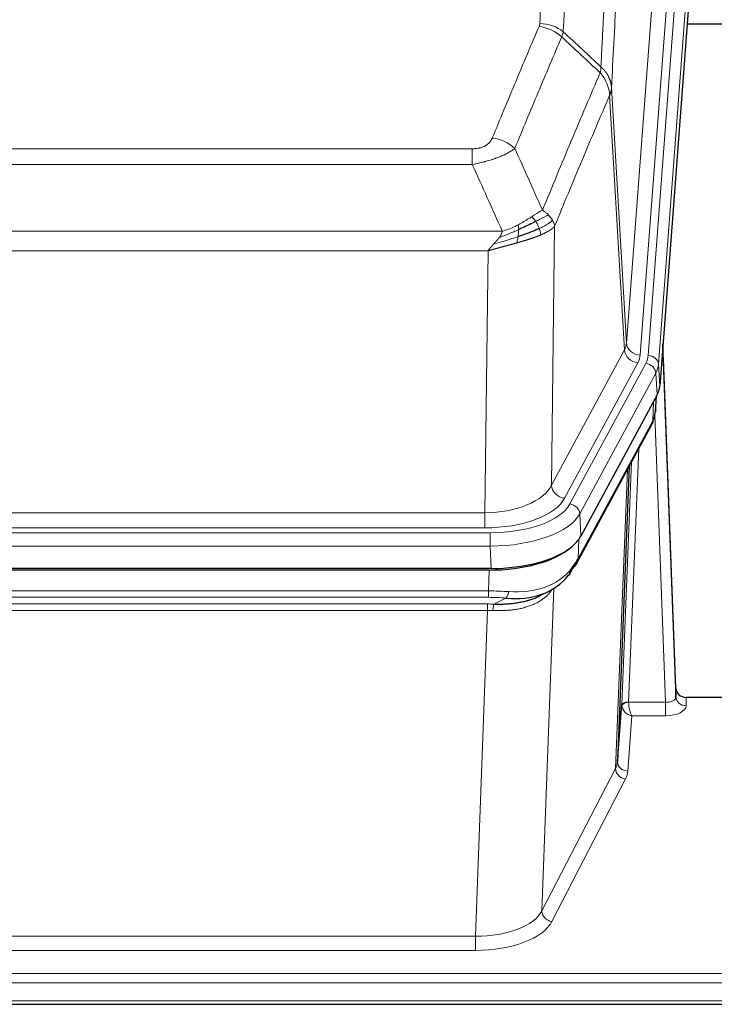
# Model space of a CAD drawing. Header units: inches. Extents: x 0 to 23760, y -13 to 16800.
# Tile 194 of 207: x 19614 to 19817, y 13654 to 13942. Entities that reach past the tile are written whole.
import ezdxf

# ---------------------------------------------------------------- set-up
doc = ezdxf.new("R2010")
doc.units = ezdxf.units.IN
doc.layers.add('254', color=7, linetype='Continuous', true_color=0xffffff)

msp = doc.modelspace()

# ---------------------------------------------------------------- linework, layer by layer
at = {"layer": '254', "color": 110, "linetype": 'Continuous', "lineweight": 13}
for p, q in [((19790.992, 13847.373), (19804.058, 14020.146)), ((19808.051, 14016.72), (19794.984, 13843.947)), ((19797.331, 13843.794), (19810.442, 14017.155)), ((19813.436, 14014.585), (19800.325, 13841.224)), ((19786.616, 13922.05), (19790.992, 13847.373)), ((19790.411, 13845.464), (19786.059, 13919.716)), ((19540.624, 13904.169), (19745.966, 13904.169)), ((19745.966, 13899.605), (19745.966, 13904.169)), ((19745.966, 13899.605), (19540.624, 13899.605)), ((19770.017, 13881.572), (19769.059, 13805.921)), ((19531.892, 13880.126), (19754.698, 13880.126)), ((19750.585, 13874.382), (19536.005, 13874.382)), ((19749.616, 13797.886), (19750.585, 13874.382)), ((19769.059, 13805.921), (19790.411, 13845.464)), ((19772.935, 13802.112), (19794.287, 13841.656)), ((19774.46, 13800.438), (19796.634, 13841.503)), ((19800.325, 13841.224), (19800.699, 13834.852)), ((19799.541, 13838.647), (19777.367, 13797.581)), ((19799.914, 13832.274), (19799.541, 13838.647)), ((19798.645, 13824.77), (19798.863, 13830.328)), ((19799.43, 13827.349), (19799.784, 13832.033)), ((19776.898, 13784.494), (19798.645, 13824.77)), ((19802.411, 13742.526), (19799.28, 13826.378)), ((19794.628, 13816.664), (19791.605, 13742.613)), ((19789.608, 13741.847), (19792.501, 13812.724)), ((19787.794, 13723.219), (19791.261, 13810.429)), ((19536.973, 13797.886), (19749.616, 13797.886)), ((19749.616, 13793.472), (19749.616, 13797.886)), ((19777.367, 13797.581), (19777.66, 13791.06)), ((19749.616, 13793.472), (19536.973, 13793.472)), ((19535.385, 13792.048), (19751.205, 13792.048)), ((19751.205, 13788.143), (19751.205, 13792.048)), ((19777.074, 13790.13), (19776.898, 13784.494)), ((19751.205, 13788.143), (19535.385, 13788.143)), ((19751.498, 13781.622), (19751.205, 13788.143)), ((19750.716, 13775.049), (19750.906, 13781.14)), ((19769.744, 13775.744), (19766.308, 13681.604)), ((19535.874, 13775.049), (19750.716, 13775.049)), ((19750.716, 13773.184), (19535.874, 13773.184)), ((19750.716, 13773.184), (19750.716, 13775.049)), ((19752.286, 13771.21), (19755.74, 13772.955)), ((19536.216, 13771.241), (19750.374, 13771.241)), ((19750.374, 13769.376), (19536.216, 13769.376)), ((19746.9, 13674.2), (19750.374, 13769.376)), ((19750.374, 13769.376), (19750.374, 13771.241)), ((19808.392, 13743.973), (19808.402, 13741.525)), ((19791.606, 13742.526), (19802.411, 13742.526)), ((19802.411, 13742.526), (19802.411, 13738.611)), ((19792.569, 13738.611), (19791.375, 13722.462)), ((19802.411, 13738.611), (19792.569, 13738.611)), ((19766.308, 13681.604), (19787.794, 13723.219)), ((19790.702, 13720.155), (19769.217, 13678.541)), ((19539.69, 13674.2), (19746.9, 13674.2)), ((19746.9, 13674.2), (19746.9, 13670.099)), ((19746.9, 13670.099), (19539.69, 13670.099)), ((19365.295, 13663.338), (19922.295, 13663.338)), ((19365.295, 13660.604), (19922.295, 13660.604)), ((19365.295, 13655.356), (19922.295, 13655.356))]:
    msp.add_line(p, q, dxfattribs=at)
at = {"layer": '254', "color": 2, "linetype": 'Continuous', "lineweight": 25}
for p, q in [((19813.817, 14008.306), (19800.699, 13834.852)), ((19886.635, 13940.541), (19808.692, 13940.541)), ((19805.393, 13746.595), (19801.636, 13847.233)), ((19801.716, 13842.84), (19805.404, 13744.058)), ((19799.914, 13832.274), (19777.66, 13791.06)), ((19799.423, 13827.236), (19799.787, 13832.038)), ((19799.601, 13831.693), (19799.43, 13827.349)), ((19799.423, 13827.236), (19799.43, 13827.349)), ((19776.538, 13783.164), (19798.286, 13823.44)), ((19791.807, 13811.44), (19788.379, 13725.229)), ((19751.498, 13781.622), (19535.092, 13781.622)), ((19750.906, 13781.14), (19535.683, 13781.14)), ((19765.604, 13773.576), (19768.397, 13774.988)), ((19805.404, 13744.058), (19805.393, 13746.595)), ((19838.295, 13743.973), (19808.392, 13743.973)), ((19788.379, 13725.229), (19789.608, 13741.847)), ((19365.295, 13654.341), (19922.295, 13654.341))]:
    msp.add_line(p, q, dxfattribs=at)
at = {"layer": '254', "color": 110, "linetype": 'Continuous', "lineweight": 13}
for centre, major_axis, ratio, start_param, end_param in [((19765.474, 13931.629), (-9.188, 3.948), 0.8056434, 4.2999866, 5.045624), ((19765.662, 13932.421), (-9.987, 0.512), 0.8285973, 3.9974013, 4.7548106), ((19751.813, 13899.167), (9.245, -3.812), 0.7933159, 1.14397, 1.886928), ((19770.966, 13847.885), (-20.038, 0.241), 0.4621297, 2.903225, 3.1123764), ((19794.984, 13847.495), (3.989, -0.302), 0.8864705, 3.2608937, 4.7793301), ((19794.287, 13845.204), (3.52, -1.9), 0.8606628, 3.6289862, 5.1474227), ((19801.716, 13840.687), (-0.214, 6.443), 0.0117452, 5.0526437, 5.774114), ((19770.966, 13844.337), (-24.033, 0.005), 0.4611335, 2.8976848, 3.1068362), ((19773.313, 13844.185), (-24.033, 0.005), 0.4611335, 2.8976848, 3.1068362), ((19796.634, 13838.842), (2.64, -1.425), 0.8606628, 0.4873936, 2.00583), ((19797.331, 13841.133), (2.991, -0.226), 0.8864705, 0.119301, 1.6377375), ((19773.313, 13841.524), (27.028, 0.171), 0.4605352, 6.0362132, 6.2453646), ((19798.717, 13842.748), (2.998, 0.112), 0.4302668, 5.7021495, 6.2671208), ((19794.766, 13825.34), (3.52, -1.9), 0.8606628, 0.0000038, 0.4001271), ((19771.635, 13807.56), (27.538, 20.422), 0.1820486, 5.911729, 5.9437093), ((19749.696, 13808.493), (20.002, 0.126), 0.5302672, 4.7050812, 6.0263936), ((19772.935, 13805.661), (-3.52, 1.9), 0.8606628, 0.4873936, 2.00583), ((19749.696, 13804.945), (24.002, 0.049), 0.477994, 4.708097, 6.0294094), ((19751.154, 13803.145), (-24.02, 0.03), 0.4619935, 1.5735185, 2.8978281), ((19774.46, 13797.777), (2.64, -1.425), 0.8606628, 0.4873936, 2.00583), ((19751.154, 13800.484), (27.018, 0.111), 0.4567867, 4.7124116, 6.0367213), ((19773.019, 13785.065), (3.52, -1.9), 0.8606628, 0.0000038, 0.4001271), ((19750.969, 13796.432), (-25.329, 12.681), 0.6929209, 2.1169098, 3.0007467), ((19750.066, 13767.615), (27.015, 0.091), 0.2751837, 1.3250001, 1.545831), ((19750.066, 13763.78), (23.017, 0.318), 0.4083138, 1.3161001, 1.5369309), ((19755.74, 13776.79), (-0.368, -3.983), 0.2964475, 0.3019504, 1.0888865), ((19749.584, 13761.429), (24.025, 0.387), 0.4081206, 1.4515092, 1.5313568), ((19749.584, 13757.593), (20.023, 0.877), 0.5868265, 1.4258228, 1.5056703), ((19752.286, 13767.375), (0.131, 3.998), 0.1099517, 0.2897867, 1.0584981), ((19802.399, 13744.149), (-3.004, 0.138), 0.5390598, 1.5996723, 3.1704686), ((19808.402, 13744.149), (-3, -0.013), 0.8746179, 0.0299147, 1.5670846), ((19792.605, 13741.72), (-2.996, 0.15), 0.8842156, 0.0089588, 0.1047243), ((19791.605, 13741.752), (1.998, -0.082), 0.4302193, 1.5883537, 3.1255299), ((19791.606, 13741.665), (-1.996, -0.13), 0.4297663, 4.6843512, 6.2157251), ((19792.569, 13741.235), (-2.669, 1.608), 0.8008031, 0.5106166, 2.0203264), ((19792.605, 13742.581), (1.001, 0.011), 0.9036689, 3.0949665, 3.1907321), ((19792.569, 13741.235), (-0.506, 2.997), 0.2740591, 1.0794715, 2.5891813), ((19802.399, 13741.525), (-6.003, 0.008), 0.4854373, 1.5734916, 3.1442879), ((19768.376, 13725.484), (20.016, 0.121), 0.4848834, 6.0350943, 6.2444185), ((19791.375, 13725.086), (2.992, -0.221), 0.8740585, 3.1714428, 4.7769181), ((19790.702, 13722.779), (2.666, -1.376), 0.8484453, 3.5215353, 5.1252561), ((19768.376, 13722.86), (23.014, 0.002), 0.4845187, 6.038018, 6.2473422), ((19746.893, 13683.874), (20.013, 0.104), 0.483363, 4.7101919, 6.0355739), ((19769.217, 13681.165), (2.666, -1.376), 0.8484453, 3.5215353, 5.1252561), ((19746.893, 13681.25), (-23.012, 0.004), 0.4845836, 1.5711584, 2.8965404)]:
    msp.add_ellipse(centre, major_axis=major_axis, ratio=ratio, start_param=start_param, end_param=end_param, dxfattribs=at)
at = {"layer": '254', "color": 2, "linetype": 'Continuous', "lineweight": 25}
for centre, major_axis, ratio, start_param, end_param in [((19773.679, 13835.291), (-27.037, 0.006), 0.4611335, 2.8976848, 3.1068362), ((19772.786, 13836.837), (-26.161, 11.46), 0.4493681, 3.1218709, 3.267222), ((19771.635, 13807.56), (27.174, 22.247), 0.265953, 6.0029107, 6.0348909), ((19794.932, 13825.661), (3.584, -1.776), 0.8816114, 6.2824956, 6.6531678), ((19751.44, 13794.106), (-27.023, 0.034), 0.4619935, 2.6128783, 2.8978281), ((19750.881, 13793.615), (-27.01, 0.015), 0.4618579, 1.5720062, 2.656), ((19751.44, 13794.106), (-27.023, 0.034), 0.4619935, 1.5735185, 2.6128783), ((19750.066, 13767.615), (27.355, 20.182), 0.1876908, 5.6857719, 5.9066027), ((19752.762, 13764.752), (23.434, 19.972), 0.1471226, 5.6997031, 5.9205339), ((19771.242, 13782.383), (3.195, -2.407), 0.6715965, 6.033487, 6.820423), ((19773.019, 13785.065), (3.52, -1.9), 0.8606628, 5.9153676, 6.2831892), ((19750.969, 13796.432), (-23.359, 16.381), 0.7286412, 2.2260513, 3.1098882), ((19808.392, 13746.686), (-3, 0.002), 0.9042699, 0.0343167, 1.5714866)]:
    msp.add_ellipse(centre, major_axis=major_axis, ratio=ratio, start_param=start_param, end_param=end_param, dxfattribs=at)
at = {"layer": '254', "color": 110, "linetype": 'Continuous', "lineweight": 13}
for points, knots in [([(19765.662, 13940.71), (19766.099, 13949.289), (19766.99, 13966.207), (19767.91, 13982.65), (19768.612, 13994.802), (19768.848, 13998.824), (19769.324, 14006.806), (19769.564, 14010.768), (19770.289, 14022.563), (19770.781, 14030.305), (19771.404, 14039.829), (19771.529, 14041.726), (19771.781, 14045.505), (19772.159, 14051.149), (19772.542, 14056.723), (19773.312, 14067.778), (19774.355, 14082.267), (19775.962, 14103.252), (19777.063, 14116.742), (19777.62, 14123.362)], [0, 0, 0, 0, 0.125, 0.25, 0.25, 0.3125, 0.3125, 0.375, 0.375, 0.5, 0.5, 0.53125, 0.53125, 0.5625, 0.625, 0.625, 0.75, 0.875, 1, 1, 1, 1]), ([(19784.504, 14120.772), (19783.945, 14114.16), (19782.843, 14100.685), (19781.234, 14079.725), (19780.19, 14065.252), (19779.418, 14054.211), (19779.035, 14048.643), (19778.656, 14043.005), (19778.405, 14039.231), (19778.279, 14037.336), (19777.655, 14027.823), (19777.163, 14020.09), (19776.437, 14008.309), (19776.197, 14004.352), (19775.72, 13996.379), (19775.484, 13992.362), (19774.781, 13980.224), (19773.859, 13963.801), (19772.968, 13946.902), (19772.529, 13938.334)], [0, 0, 0, 0, 0.125, 0.25, 0.375, 0.375, 0.4375, 0.46875, 0.46875, 0.5, 0.5, 0.625, 0.625, 0.6875, 0.6875, 0.75, 0.75, 0.875, 1, 1, 1, 1]), ([(19783.526, 13928.112), (19783.582, 13929.202), (19783.638, 13930.29), (19783.75, 13932.463), (19783.918, 13935.716), (19784.314, 13943.266), (19784.657, 13949.668), (19785.351, 13962.377), (19786.291, 13979.075), (19787.749, 14003.376), (19788.754, 14019.081), (19789.328, 14027.775), (19789.392, 14028.739), (19789.52, 14030.663), (19789.712, 14033.543), (19790.164, 14040.222), (19790.555, 14045.874), (19790.884, 14050.545), (19790.949, 14051.477), (19791.081, 14053.337), (19791.28, 14056.121), (19791.745, 14062.575), (19792.148, 14068.033), (19792.959, 14078.852), (19794.056, 14093.017), (19795.184, 14106.661), (19795.755, 14113.352)], [0, 0, 0, 0, 0.015625, 0.015625, 0.03125, 0.0625, 0.125, 0.125, 0.25, 0.375, 0.5, 0.5, 0.515625, 0.515625, 0.53125, 0.5625, 0.625, 0.625, 0.640625, 0.640625, 0.65625, 0.6875, 0.75, 0.75, 0.875, 1, 1, 1, 1]), ([(19798.811, 14106.736), (19798.241, 14100.063), (19797.116, 14086.457), (19796.022, 14072.333), (19795.213, 14061.545), (19794.811, 14056.102), (19794.347, 14049.667), (19794.15, 14046.891), (19794.018, 14045.036), (19793.952, 14044.107), (19793.625, 14039.45), (19793.234, 14033.814), (19792.784, 14027.155), (19792.592, 14024.284), (19792.465, 14022.365), (19792.401, 14021.404), (19791.828, 14012.736), (19790.827, 13997.079), (19789.373, 13972.853), (19787.966, 13947.885), (19787.06, 13930.744), (19786.616, 13922.05)], [0, 0, 0, 0, 0.125, 0.25, 0.25, 0.3125, 0.34375, 0.359375, 0.359375, 0.375, 0.375, 0.4375, 0.46875, 0.484375, 0.484375, 0.5, 0.5, 0.625, 0.75, 0.875, 1, 1, 1, 1]), ([(19751.813, 13907.323), (19752.947, 13910.084), (19754.082, 13912.835), (19756.355, 13918.312), (19757.492, 13921.04), (19760.908, 13929.188), (19763.189, 13934.574), (19765.474, 13939.915)], [0, 0, 0, 0, 0.25, 0.25, 0.5, 0.5, 1, 1, 1, 1]), ([(19765.662, 13940.71), (19765.655, 13940.576), (19765.636, 13940.443), (19765.574, 13940.178), (19765.53, 13940.046), (19765.474, 13939.915)], [0, 0, 0, 0, 0.5, 0.5, 1, 1, 1, 1]), ([(19772.071, 13936.828), (19769.782, 13931.492), (19767.498, 13926.11), (19764.079, 13917.97), (19762.94, 13915.245), (19760.665, 13909.772), (19759.528, 13907.024), (19758.393, 13904.265)], [0, 0, 0, 0, 0.5, 0.5, 0.75, 0.75, 1, 1, 1, 1]), ([(19783.526, 13928.112), (19783.505, 13927.848), (19783.49, 13927.561), (19783.432, 13926.971), (19783.389, 13926.668), (19783.314, 13926.374)], [0, 0, 0, 0, 0.5, 0.5, 1, 1, 1, 1]), ([(19783.526, 13928.112), (19783.539, 13928.1), (19783.564, 13928.077), (19783.602, 13928.043), (19783.64, 13928.008), (19783.678, 13927.973), (19783.717, 13927.937), (19783.755, 13927.9), (19783.794, 13927.864), (19783.832, 13927.826), (19783.871, 13927.789), (19783.91, 13927.75), (19783.949, 13927.712), (19783.988, 13927.673), (19784.027, 13927.633), (19784.066, 13927.593), (19784.105, 13927.552), (19784.144, 13927.511), (19784.183, 13927.47), (19784.222, 13927.428), (19784.262, 13927.385), (19784.301, 13927.342), (19784.34, 13927.298), (19784.379, 13927.254), (19784.418, 13927.21), (19784.458, 13927.165), (19784.497, 13927.119), (19784.536, 13927.073), (19784.575, 13927.026), (19784.614, 13926.979), (19784.653, 13926.932), (19784.692, 13926.883), (19784.731, 13926.835), (19784.769, 13926.785), (19784.808, 13926.735), (19784.846, 13926.685), (19784.885, 13926.634), (19784.923, 13926.583), (19784.961, 13926.531), (19784.999, 13926.478), (19785.037, 13926.425), (19785.075, 13926.372), (19785.112, 13926.318), (19785.149, 13926.263), (19785.186, 13926.208), (19785.223, 13926.152), (19785.26, 13926.095), (19785.296, 13926.039), (19785.333, 13925.981), (19785.369, 13925.923), (19785.404, 13925.864), (19785.44, 13925.805), (19785.475, 13925.746), (19785.51, 13925.685), (19785.544, 13925.624), (19785.579, 13925.563), (19785.613, 13925.501), (19785.646, 13925.439), (19785.68, 13925.376), (19785.715, 13925.307), (19785.752, 13925.235), (19785.79, 13925.157), (19785.828, 13925.079), (19785.864, 13925), (19785.9, 13924.922), (19785.935, 13924.843), (19785.97, 13924.764), (19786.003, 13924.684), (19786.035, 13924.605), (19786.067, 13924.525), (19786.098, 13924.445), (19786.128, 13924.364), (19786.157, 13924.284), (19786.186, 13924.203), (19786.213, 13924.122), (19786.24, 13924.041), (19786.265, 13923.959), (19786.29, 13923.878), (19786.314, 13923.796), (19786.337, 13923.714), (19786.36, 13923.632), (19786.381, 13923.55), (19786.402, 13923.467), (19786.421, 13923.385), (19786.44, 13923.302), (19786.458, 13923.219), (19786.475, 13923.136), (19786.491, 13923.053), (19786.507, 13922.97), (19786.521, 13922.887), (19786.534, 13922.803), (19786.547, 13922.72), (19786.559, 13922.636), (19786.57, 13922.553), (19786.579, 13922.469), (19786.588, 13922.385), (19786.597, 13922.302), (19786.604, 13922.218), (19786.61, 13922.134), (19786.614, 13922.078), (19786.616, 13922.05)], [0, 0, 0, 0, 0.0069372, 0.0139334, 0.0209887, 0.028103, 0.0352764, 0.0425088, 0.0498003, 0.0571509, 0.0645605, 0.0720292, 0.0795569, 0.0871437, 0.0947896, 0.1024945, 0.1102584, 0.1180815, 0.1259636, 0.1339048, 0.141905, 0.1499643, 0.1580827, 0.1662601, 0.1744966, 0.1827922, 0.1911468, 0.1995605, 0.2080333, 0.2165651, 0.225156, 0.233806, 0.2425151, 0.2512832, 0.2601104, 0.2689967, 0.277942, 0.2869465, 0.29601, 0.3051325, 0.3143142, 0.3235549, 0.3328547, 0.3422136, 0.3516315, 0.3611085, 0.3706446, 0.3802398, 0.3898941, 0.3996074, 0.4093798, 0.4192113, 0.4291019, 0.4390515, 0.4490602, 0.459128, 0.4692549, 0.4794409, 0.4896859, 0.4999901, 0.5124905, 0.524991, 0.5374914, 0.5499918, 0.5624922, 0.5749926, 0.587493, 0.5999934, 0.6124937, 0.6249941, 0.6374944, 0.6499948, 0.6624951, 0.6749954, 0.6874957, 0.699996, 0.7124963, 0.7249966, 0.7374968, 0.7499971, 0.7624973, 0.7749976, 0.7874978, 0.799998, 0.8124982, 0.8249984, 0.8374986, 0.8499988, 0.8624989, 0.8749991, 0.8874992, 0.8999993, 0.9124995, 0.9249996, 0.9374997, 0.9499998, 0.9624998, 0.9749999, 0.9875, 1, 1, 1, 1]), ([(19766.46, 13886.217), (19767.858, 13889.632), (19769.258, 13893.03), (19772.06, 13899.792), (19773.463, 13903.156), (19777.676, 13913.195), (19780.492, 13919.819), (19783.314, 13926.374)], [0, 0, 0, 0, 0.25, 0.25, 0.5, 0.5, 1, 1, 1, 1]), ([(19783.314, 13926.374), (19783.723, 13925.891), (19784.096, 13925.381), (19784.754, 13924.317), (19785.039, 13923.764), (19785.511, 13922.633), (19785.697, 13922.054), (19785.96, 13920.887), (19786.038, 13920.3), (19786.059, 13919.716)], [0, 0, 0, 0, 0.25, 0.25, 0.5, 0.5, 0.75, 0.75, 1, 1, 1, 1]), ([(19786.616, 13922.05), (19786.615, 13922.043), (19786.614, 13922.017), (19786.61, 13921.96), (19786.603, 13921.869), (19786.592, 13921.742), (19786.573, 13921.58), (19786.545, 13921.382), (19786.503, 13921.15), (19786.459, 13920.951), (19786.42, 13920.797), (19786.395, 13920.701), (19786.369, 13920.607), (19786.342, 13920.516), (19786.315, 13920.426), (19786.287, 13920.339), (19786.259, 13920.254), (19786.23, 13920.171), (19786.202, 13920.09), (19786.173, 13920.011), (19786.144, 13919.934), (19786.116, 13919.86), (19786.088, 13919.787), (19786.069, 13919.74), (19786.059, 13919.716)], [0, 0, 0, 0, 0.0092499, 0.0337179, 0.073404, 0.128308, 0.1984299, 0.2837694, 0.3843264, 0.5001005, 0.5424888, 0.5838484, 0.6241794, 0.6634821, 0.7017567, 0.7390032, 0.7752221, 0.8104134, 0.8445775, 0.8777146, 0.909825, 0.9409091, 0.9709673, 1, 1, 1, 1]), ([(19786.059, 13919.716), (19783.374, 13913.484), (19780.694, 13907.188), (19776.683, 13897.652), (19775.348, 13894.458), (19772.68, 13888.038), (19771.348, 13884.812), (19770.017, 13881.572)], [0, 0, 0, 0, 0.5, 0.5, 0.75, 0.75, 1, 1, 1, 1]), ([(19751.813, 13907.323), (19751.792, 13907.272), (19751.77, 13907.221), (19751.724, 13907.119), (19751.7, 13907.068), (19751.624, 13906.917), (19751.57, 13906.817), (19751.452, 13906.619), (19751.389, 13906.522), (19751.252, 13906.329), (19751.179, 13906.234), (19751.021, 13906.046), (19750.937, 13905.953), (19750.802, 13905.817), (19750.755, 13905.772), (19750.659, 13905.682), (19750.609, 13905.638), (19750.455, 13905.507), (19750.347, 13905.422), (19750.12, 13905.259), (19750, 13905.18), (19749.81, 13905.067), (19749.713, 13905.012), (19749.612, 13904.959), (19749.544, 13904.923), (19749.509, 13904.906), (19749.335, 13904.821), (19749.191, 13904.757), (19748.744, 13904.58), (19748.427, 13904.481), (19748.007, 13904.381), (19747.921, 13904.362), (19747.748, 13904.328), (19747.662, 13904.312), (19747.4, 13904.268), (19747.224, 13904.244), (19746.869, 13904.206), (19746.69, 13904.192), (19746.33, 13904.173), (19746.149, 13904.169), (19745.966, 13904.169)], [0, 0, 0, 0, 0.03125, 0.03125, 0.0625, 0.0625, 0.125, 0.125, 0.1875, 0.1875, 0.25, 0.25, 0.3125, 0.3125, 0.34375, 0.34375, 0.375, 0.375, 0.4375, 0.4375, 0.5, 0.5, 0.53125, 0.546875, 0.546875, 0.5625, 0.5625, 0.625, 0.625, 0.75, 0.75, 0.78125, 0.78125, 0.8125, 0.8125, 0.875, 0.875, 0.9375, 0.9375, 1, 1, 1, 1]), ([(19758.393, 13904.265), (19758.096, 13904.032), (19757.769, 13903.802), (19757.056, 13903.344), (19756.67, 13903.117), (19756.041, 13902.781), (19755.769, 13902.642), (19755.484, 13902.503), (19755.369, 13902.448), (19755.311, 13902.42), (19755.135, 13902.338), (19755.017, 13902.283), (19754.414, 13902.012), (19753.905, 13901.801), (19753.233, 13901.546), (19753.097, 13901.495), (19752.89, 13901.419), (19752.82, 13901.394), (19752.681, 13901.345), (19752.611, 13901.32), (19752.258, 13901.197), (19751.971, 13901.101), (19751.095, 13900.82), (19750.491, 13900.642), (19749.787, 13900.453), (19749.708, 13900.432), (19749.551, 13900.391), (19749.472, 13900.37), (19749.234, 13900.309), (19749.074, 13900.269), (19748.594, 13900.152), (19748.272, 13900.076), (19747.297, 13899.859), (19746.636, 13899.727), (19745.966, 13899.605)], [0, 0, 0, 0, 0.125, 0.125, 0.25, 0.25, 0.3125, 0.328125, 0.328125, 0.34375, 0.34375, 0.375, 0.375, 0.5, 0.5, 0.53125, 0.53125, 0.546875, 0.546875, 0.5625, 0.5625, 0.625, 0.625, 0.75, 0.75, 0.765625, 0.765625, 0.78125, 0.78125, 0.8125, 0.8125, 0.875, 0.875, 1, 1, 1, 1]), ([(19763.285, 13884.322), (19763.135, 13884.225), (19762.984, 13884.127), (19762.369, 13883.73), (19761.89, 13883.423), (19760.896, 13882.809), (19760.381, 13882.502), (19759.674, 13882.108), (19759.496, 13882.01), (19759.315, 13881.914)], [0, 0, 0, 0, 0.125, 0.125, 0.5, 0.5, 0.875, 0.875, 1, 1, 1, 1]), ([(19766.46, 13886.217), (19765.767, 13885.89), (19765.001, 13885.424), (19763.874, 13884.704), (19763.584, 13884.516), (19763.285, 13884.322)], [0, 0, 0, 0, 0.75, 0.75, 1, 1, 1, 1]), ([(19764.509, 13882.942), (19764.41, 13883.097), (19764.309, 13883.245), (19764.052, 13883.589), (19763.895, 13883.773), (19763.584, 13884.088), (19763.431, 13884.22), (19763.285, 13884.322)], [0, 0, 0, 0, 0.25, 0.25, 0.625, 0.625, 1, 1, 1, 1]), ([(19768.167, 13884.873), (19767.469, 13884.49), (19766.598, 13884.018), (19765.237, 13883.312), (19764.881, 13883.13), (19764.509, 13882.942)], [0, 0, 0, 0, 0.75, 0.75, 1, 1, 1, 1]), ([(19768.167, 13884.873), (19768.044, 13884.997), (19767.916, 13885.118), (19767.584, 13885.414), (19767.373, 13885.585), (19766.932, 13885.912), (19766.701, 13886.069), (19766.46, 13886.217)], [0, 0, 0, 0, 0.25, 0.25, 0.625, 0.625, 1, 1, 1, 1]), ([(19769.378, 13883.285), (19769.339, 13883.354), (19769.298, 13883.424), (19769.131, 13883.699), (19768.992, 13883.903), (19768.688, 13884.301), (19768.524, 13884.496), (19768.289, 13884.748), (19768.229, 13884.811), (19768.167, 13884.873)], [0, 0, 0, 0, 0.125, 0.125, 0.5, 0.5, 0.875, 0.875, 1, 1, 1, 1]), ([(19759.315, 13881.914), (19758.955, 13881.723), (19758.588, 13881.537), (19757.094, 13880.834), (19755.918, 13880.392), (19754.698, 13880.126)], [0, 0, 0, 0, 0.25, 0.25, 1, 1, 1, 1]), ([(19759.466, 13880.545), (19759.467, 13880.7), (19759.466, 13880.848), (19759.452, 13881.191), (19759.436, 13881.375), (19759.388, 13881.687), (19759.356, 13881.817), (19759.315, 13881.914)], [0, 0, 0, 0, 0.25, 0.25, 0.625, 0.625, 1, 1, 1, 1]), ([(19765.495, 13880.869), (19765.464, 13880.957), (19765.432, 13881.046), (19765.297, 13881.403), (19765.184, 13881.674), (19764.935, 13882.202), (19764.799, 13882.46), (19764.607, 13882.785), (19764.559, 13882.864), (19764.509, 13882.942)], [0, 0, 0, 0, 0.125, 0.125, 0.5, 0.5, 0.875, 0.875, 1, 1, 1, 1]), ([(19769.378, 13883.285), (19768.765, 13882.701), (19767.87, 13882.092), (19766.34, 13881.277), (19765.93, 13881.073), (19765.495, 13880.869)], [0, 0, 0, 0, 0.75, 0.75, 1, 1, 1, 1]), ([(19770.017, 13881.572), (19770.011, 13881.564), (19769.999, 13881.55), (19769.981, 13881.529), (19769.963, 13881.507), (19769.944, 13881.486), (19769.926, 13881.465), (19769.907, 13881.443), (19769.888, 13881.422), (19769.869, 13881.401), (19769.85, 13881.381), (19769.83, 13881.36), (19769.81, 13881.339), (19769.791, 13881.318), (19769.771, 13881.298), (19769.751, 13881.277), (19769.73, 13881.257), (19769.71, 13881.237), (19769.69, 13881.217), (19769.669, 13881.196), (19769.648, 13881.176), (19769.627, 13881.156), (19769.606, 13881.137), (19769.585, 13881.117), (19769.563, 13881.097), (19769.542, 13881.078), (19769.52, 13881.058), (19769.499, 13881.039), (19769.477, 13881.019), (19769.455, 13881), (19769.433, 13880.981), (19769.411, 13880.962), (19769.388, 13880.943), (19769.366, 13880.924), (19769.343, 13880.905), (19769.321, 13880.886), (19769.298, 13880.868), (19769.275, 13880.849), (19769.252, 13880.831), (19769.229, 13880.812), (19769.206, 13880.794), (19769.183, 13880.776), (19769.159, 13880.758), (19769.136, 13880.74), (19769.113, 13880.722), (19769.089, 13880.704), (19769.065, 13880.686), (19769.042, 13880.668), (19769.018, 13880.651), (19768.994, 13880.633), (19768.97, 13880.616), (19768.946, 13880.598), (19768.922, 13880.581), (19768.898, 13880.564), (19768.874, 13880.547), (19768.849, 13880.53), (19768.825, 13880.513), (19768.801, 13880.496), (19768.776, 13880.479), (19768.752, 13880.462), (19768.727, 13880.446), (19768.703, 13880.429), (19768.678, 13880.413), (19768.654, 13880.396), (19768.629, 13880.38), (19768.604, 13880.364), (19768.579, 13880.347), (19768.555, 13880.331), (19768.53, 13880.315), (19768.505, 13880.3), (19768.48, 13880.284), (19768.455, 13880.268), (19768.43, 13880.252), (19768.405, 13880.237), (19768.38, 13880.221), (19768.355, 13880.206), (19768.33, 13880.191), (19768.305, 13880.175), (19768.28, 13880.16), (19768.255, 13880.145), (19768.23, 13880.13), (19768.205, 13880.115), (19768.18, 13880.1), (19768.155, 13880.086), (19768.13, 13880.071), (19768.105, 13880.056), (19768.08, 13880.042), (19768.055, 13880.027), (19768.03, 13880.013), (19768.004, 13879.999), (19767.979, 13879.985), (19767.954, 13879.97), (19767.929, 13879.956), (19767.904, 13879.942), (19767.879, 13879.928), (19767.854, 13879.915), (19767.829, 13879.901), (19767.804, 13879.887), (19767.78, 13879.874), (19767.755, 13879.86), (19767.73, 13879.847), (19767.705, 13879.833), (19767.68, 13879.82), (19767.655, 13879.807), (19767.631, 13879.794), (19767.606, 13879.781), (19767.581, 13879.768), (19767.557, 13879.755), (19767.532, 13879.742), (19767.507, 13879.729), (19767.483, 13879.717), (19767.458, 13879.704), (19767.434, 13879.692), (19767.409, 13879.679), (19767.385, 13879.667), (19767.361, 13879.654), (19767.337, 13879.642), (19767.312, 13879.63), (19767.288, 13879.618), (19767.264, 13879.606), (19767.24, 13879.594), (19767.216, 13879.582), (19767.192, 13879.571), (19767.168, 13879.559), (19767.145, 13879.547), (19767.121, 13879.536), (19767.097, 13879.524), (19767.074, 13879.513), (19767.05, 13879.501), (19767.027, 13879.49), (19767.003, 13879.479), (19766.98, 13879.468), (19766.957, 13879.457), (19766.933, 13879.446), (19766.91, 13879.435), (19766.887, 13879.424), (19766.864, 13879.413), (19766.841, 13879.403), (19766.819, 13879.392), (19766.796, 13879.381), (19766.773, 13879.371), (19766.751, 13879.361), (19766.728, 13879.35), (19766.706, 13879.34), (19766.684, 13879.33), (19766.661, 13879.32), (19766.639, 13879.31), (19766.617, 13879.3), (19766.595, 13879.29), (19766.574, 13879.28), (19766.552, 13879.27), (19766.53, 13879.26), (19766.509, 13879.251), (19766.487, 13879.241), (19766.466, 13879.232), (19766.444, 13879.222), (19766.423, 13879.213), (19766.402, 13879.203), (19766.381, 13879.194), (19766.36, 13879.185), (19766.34, 13879.176), (19766.319, 13879.167), (19766.299, 13879.158), (19766.278, 13879.149), (19766.258, 13879.14), (19766.238, 13879.131), (19766.217, 13879.123), (19766.197, 13879.114), (19766.178, 13879.105), (19766.158, 13879.097), (19766.138, 13879.088), (19766.119, 13879.08), (19766.099, 13879.072), (19766.08, 13879.064), (19766.061, 13879.055), (19766.042, 13879.047), (19766.023, 13879.039), (19766.004, 13879.031), (19765.991, 13879.026), (19765.985, 13879.023)], [0, 0, 0, 0, 0.0080212, 0.0160154, 0.0239827, 0.0319231, 0.0398365, 0.0477229, 0.0555824, 0.0634149, 0.0712205, 0.0789992, 0.0867509, 0.0944756, 0.1021734, 0.1098443, 0.1174881, 0.1251051, 0.1326951, 0.1402581, 0.1477942, 0.1553034, 0.1627856, 0.1702408, 0.1776691, 0.1850704, 0.1924448, 0.1997923, 0.2071128, 0.2144063, 0.2216729, 0.2289126, 0.2361253, 0.243311, 0.2504698, 0.2576016, 0.2647065, 0.2717845, 0.2788355, 0.2858595, 0.2928566, 0.2998268, 0.30677, 0.3136862, 0.3205755, 0.3274379, 0.3342733, 0.3410817, 0.3478632, 0.3546178, 0.3613454, 0.3680461, 0.3747198, 0.3813665, 0.3879863, 0.3945792, 0.4011451, 0.4076841, 0.4141961, 0.4206811, 0.4271393, 0.4335704, 0.4399746, 0.4463519, 0.4527022, 0.4590256, 0.465322, 0.4715915, 0.477834, 0.4840496, 0.4902382, 0.4963999, 0.5025346, 0.5086424, 0.5147232, 0.5207771, 0.526804, 0.532804, 0.5387771, 0.5447232, 0.5506423, 0.5565345, 0.5623997, 0.568238, 0.5740494, 0.5798338, 0.5855912, 0.5913217, 0.5970253, 0.6027019, 0.6083515, 0.6139742, 0.61957, 0.6251388, 0.6306807, 0.6361956, 0.6416836, 0.6471446, 0.6525787, 0.6579858, 0.663366, 0.6687192, 0.6740455, 0.6793448, 0.6846172, 0.6898627, 0.6950812, 0.7002727, 0.7054373, 0.710575, 0.7156857, 0.7207694, 0.7258262, 0.7308561, 0.735859, 0.740835, 0.745784, 0.7507061, 0.7556012, 0.7604694, 0.7653107, 0.7701249, 0.7749123, 0.7796727, 0.7844061, 0.7891127, 0.7937922, 0.7984448, 0.8030705, 0.8076692, 0.812241, 0.8167858, 0.8213037, 0.8257947, 0.8302587, 0.8346957, 0.8391058, 0.843489, 0.8478452, 0.8521745, 0.8564768, 0.8607522, 0.8650006, 0.8692221, 0.8734166, 0.8775842, 0.8817249, 0.8858386, 0.8899254, 0.8939852, 0.8980181, 0.902024, 0.906003, 0.909955, 0.9138802, 0.9177783, 0.9216495, 0.9254938, 0.9293111, 0.9331015, 0.936865, 0.9406015, 0.944311, 0.9479937, 0.9516493, 0.9552781, 0.9588799, 0.9624547, 0.9660026, 0.9695236, 0.9730176, 0.9764847, 0.9799249, 0.9833381, 0.9867243, 0.9900837, 0.993416, 0.9967215, 1, 1, 1, 1]), ([(19770.017, 13881.572), (19769.932, 13882.005), (19769.79, 13882.438), (19769.527, 13883.005), (19769.456, 13883.145), (19769.378, 13883.285)], [0, 0, 0, 0, 0.75, 0.75, 1, 1, 1, 1]), ([(19759.466, 13880.545), (19759.008, 13880.341), (19758.544, 13880.137), (19756.674, 13879.333), (19755.237, 13878.75), (19753.827, 13878.227)], [0, 0, 0, 0, 0.25, 0.25, 1, 1, 1, 1]), ([(19753.827, 13878.227), (19753.835, 13878.238), (19753.851, 13878.259), (19753.874, 13878.291), (19753.898, 13878.323), (19753.921, 13878.355), (19753.943, 13878.386), (19753.966, 13878.418), (19753.988, 13878.449), (19754.009, 13878.481), (19754.031, 13878.512), (19754.052, 13878.543), (19754.072, 13878.574), (19754.092, 13878.605), (19754.112, 13878.636), (19754.132, 13878.667), (19754.151, 13878.697), (19754.17, 13878.728), (19754.189, 13878.758), (19754.207, 13878.789), (19754.225, 13878.819), (19754.243, 13878.849), (19754.26, 13878.879), (19754.277, 13878.909), (19754.294, 13878.939), (19754.31, 13878.969), (19754.326, 13878.998), (19754.342, 13879.028), (19754.357, 13879.057), (19754.372, 13879.087), (19754.387, 13879.116), (19754.402, 13879.145), (19754.416, 13879.174), (19754.429, 13879.203), (19754.443, 13879.232), (19754.456, 13879.261), (19754.468, 13879.289), (19754.481, 13879.318), (19754.493, 13879.346), (19754.504, 13879.374), (19754.516, 13879.403), (19754.527, 13879.431), (19754.538, 13879.459), (19754.548, 13879.487), (19754.558, 13879.514), (19754.568, 13879.542), (19754.577, 13879.57), (19754.586, 13879.597), (19754.595, 13879.625), (19754.603, 13879.652), (19754.611, 13879.679), (19754.619, 13879.706), (19754.626, 13879.733), (19754.633, 13879.76), (19754.64, 13879.787), (19754.647, 13879.814), (19754.653, 13879.84), (19754.658, 13879.867), (19754.664, 13879.893), (19754.669, 13879.919), (19754.674, 13879.945), (19754.678, 13879.972), (19754.682, 13879.997), (19754.686, 13880.023), (19754.689, 13880.049), (19754.692, 13880.075), (19754.695, 13880.1), (19754.697, 13880.117), (19754.698, 13880.126)], [0, 0, 0, 0, 0.0185022, 0.0368847, 0.0551481, 0.073293, 0.0913199, 0.1092294, 0.1270222, 0.1446988, 0.1622598, 0.1797059, 0.1970378, 0.2142561, 0.2313614, 0.2483544, 0.265236, 0.2820066, 0.2986672, 0.3152184, 0.331661, 0.3479958, 0.3642235, 0.380345, 0.3963611, 0.4122725, 0.4280803, 0.4437851, 0.459388, 0.4748898, 0.4902915, 0.5055939, 0.5207981, 0.535905, 0.5509156, 0.565831, 0.5806521, 0.5953801, 0.6100159, 0.6245607, 0.6390157, 0.6533819, 0.6676604, 0.6818526, 0.6959596, 0.7099825, 0.7239227, 0.7377815, 0.75156, 0.7652597, 0.7788818, 0.7924277, 0.8058989, 0.8192966, 0.8326224, 0.8458776, 0.8590638, 0.8721825, 0.8852351, 0.8982233, 0.9111485, 0.9240124, 0.9368166, 0.9495628, 0.9622525, 0.9748874, 0.9874694, 1, 1, 1, 1]), ([(19765.985, 13879.023), (19765.97, 13879.017), (19765.941, 13879.005), (19765.897, 13878.986), (19765.853, 13878.968), (19765.808, 13878.949), (19765.764, 13878.931), (19765.719, 13878.912), (19765.674, 13878.894), (19765.629, 13878.875), (19765.584, 13878.857), (19765.539, 13878.839), (19765.494, 13878.821), (19765.449, 13878.803), (19765.404, 13878.784), (19765.358, 13878.766), (19765.313, 13878.748), (19765.267, 13878.73), (19765.221, 13878.712), (19765.176, 13878.694), (19765.13, 13878.676), (19765.084, 13878.659), (19765.038, 13878.641), (19764.992, 13878.623), (19764.945, 13878.605), (19764.899, 13878.587), (19764.853, 13878.57), (19764.806, 13878.552), (19764.76, 13878.535), (19764.713, 13878.517), (19764.666, 13878.5), (19764.62, 13878.482), (19764.573, 13878.465), (19764.526, 13878.447), (19764.479, 13878.43), (19764.432, 13878.413), (19764.385, 13878.395), (19764.337, 13878.378), (19764.29, 13878.361), (19764.243, 13878.344), (19764.195, 13878.327), (19764.148, 13878.309), (19764.1, 13878.292), (19764.053, 13878.275), (19764.005, 13878.258), (19763.958, 13878.241), (19763.91, 13878.225), (19763.862, 13878.208), (19763.814, 13878.191), (19763.766, 13878.174), (19763.718, 13878.157), (19763.67, 13878.141), (19763.622, 13878.124), (19763.574, 13878.107), (19763.526, 13878.091), (19763.478, 13878.074), (19763.429, 13878.058), (19763.381, 13878.041), (19763.333, 13878.025), (19763.284, 13878.008), (19763.236, 13877.992), (19763.188, 13877.975), (19763.139, 13877.959), (19763.091, 13877.943), (19763.042, 13877.927), (19762.993, 13877.91), (19762.945, 13877.894), (19762.896, 13877.878), (19762.847, 13877.862), (19762.799, 13877.846), (19762.75, 13877.83), (19762.701, 13877.814), (19762.652, 13877.798), (19762.603, 13877.782), (19762.555, 13877.766), (19762.506, 13877.75), (19762.457, 13877.734), (19762.408, 13877.719), (19762.359, 13877.703), (19762.31, 13877.687), (19762.261, 13877.671), (19762.212, 13877.656), (19762.163, 13877.64), (19762.114, 13877.625), (19762.065, 13877.609), (19762.016, 13877.594), (19761.967, 13877.578), (19761.917, 13877.563), (19761.868, 13877.547), (19761.819, 13877.532), (19761.77, 13877.516), (19761.721, 13877.501), (19761.672, 13877.486), (19761.623, 13877.471), (19761.573, 13877.455), (19761.524, 13877.44), (19761.475, 13877.425), (19761.426, 13877.41), (19761.377, 13877.395), (19761.328, 13877.38), (19761.278, 13877.365), (19761.229, 13877.35), (19761.18, 13877.335), (19761.131, 13877.32), (19761.082, 13877.305), (19761.032, 13877.29), (19760.983, 13877.275), (19760.934, 13877.26), (19760.885, 13877.246), (19760.836, 13877.231), (19760.787, 13877.216), (19760.738, 13877.201), (19760.688, 13877.187), (19760.639, 13877.172), (19760.59, 13877.158), (19760.541, 13877.143), (19760.492, 13877.128), (19760.443, 13877.114), (19760.394, 13877.099), (19760.345, 13877.085), (19760.296, 13877.071), (19760.247, 13877.056), (19760.198, 13877.042), (19760.149, 13877.027), (19760.1, 13877.013), (19760.051, 13876.999), (19760.002, 13876.985), (19759.954, 13876.97), (19759.905, 13876.956), (19759.856, 13876.942), (19759.807, 13876.928), (19759.758, 13876.914), (19759.71, 13876.9), (19759.661, 13876.886), (19759.612, 13876.872), (19759.564, 13876.858), (19759.515, 13876.844), (19759.466, 13876.83), (19759.418, 13876.816), (19759.369, 13876.802), (19759.321, 13876.788), (19759.272, 13876.774), (19759.224, 13876.76), (19759.176, 13876.746), (19759.127, 13876.733), (19759.079, 13876.719), (19759.031, 13876.705), (19758.998, 13876.696), (19758.982, 13876.692)], [0, 0, 0, 0, 0.0076941, 0.0153765, 0.0230472, 0.0307061, 0.0383534, 0.045989, 0.0536129, 0.061225, 0.0688255, 0.0764143, 0.0839914, 0.0915567, 0.0991104, 0.1066524, 0.1141827, 0.1217013, 0.1292082, 0.1367034, 0.1441869, 0.1516588, 0.1591189, 0.1665674, 0.1740041, 0.1814292, 0.1888426, 0.1962444, 0.2036344, 0.2110128, 0.2183794, 0.2257344, 0.2330778, 0.2404094, 0.2477294, 0.2550377, 0.2623343, 0.2696193, 0.2768926, 0.2841542, 0.2914041, 0.2986424, 0.305869, 0.313084, 0.3202872, 0.3274789, 0.3346588, 0.3418271, 0.3489838, 0.3561287, 0.3632621, 0.3703837, 0.3774937, 0.3845921, 0.3916788, 0.3987539, 0.4058173, 0.412869, 0.4199092, 0.4269376, 0.4339544, 0.4409596, 0.4479532, 0.454935, 0.4619053, 0.4688639, 0.4758109, 0.4827462, 0.4896699, 0.496582, 0.5034825, 0.5103713, 0.5172485, 0.524114, 0.5309679, 0.5378102, 0.5446409, 0.55146, 0.5582674, 0.5650632, 0.5718474, 0.57862, 0.5853809, 0.5921303, 0.598868, 0.6055941, 0.6123087, 0.6190116, 0.6257029, 0.6323825, 0.6390506, 0.6457071, 0.652352, 0.6589853, 0.665607, 0.672217, 0.6788155, 0.6854024, 0.6919777, 0.6985414, 0.7050935, 0.7116341, 0.718163, 0.7246804, 0.7311862, 0.7376804, 0.744163, 0.750634, 0.7570935, 0.7635413, 0.7699776, 0.7764024, 0.7828155, 0.7892171, 0.7956072, 0.8019856, 0.8083525, 0.8147079, 0.8210516, 0.8273839, 0.8337045, 0.8400136, 0.8463112, 0.8525972, 0.8588716, 0.8651345, 0.8713859, 0.8776257, 0.8838539, 0.8900706, 0.8962758, 0.9024695, 0.9086516, 0.9148221, 0.9209812, 0.9271287, 0.9332646, 0.9393891, 0.945502, 0.9516034, 0.9576933, 0.9637717, 0.9698385, 0.9758938, 0.9819376, 0.9879699, 0.9939907, 1, 1, 1, 1]), ([(19759.297, 13878.485), (19759.309, 13878.572), (19759.321, 13878.659), (19759.365, 13879.012), (19759.394, 13879.281), (19759.438, 13879.807), (19759.453, 13880.064), (19759.463, 13880.388), (19759.465, 13880.467), (19759.466, 13880.545)], [0, 0, 0, 0, 0.125, 0.125, 0.5, 0.5, 0.875, 0.875, 1, 1, 1, 1]), ([(19765.985, 13879.023), (19765.914, 13879.384), (19765.814, 13879.843), (19765.613, 13880.518), (19765.557, 13880.692), (19765.495, 13880.869)], [0, 0, 0, 0, 0.75, 0.75, 1, 1, 1, 1]), ([(19758.982, 13876.692), (19758.961, 13876.685), (19758.917, 13876.673), (19758.852, 13876.655), (19758.787, 13876.636), (19758.722, 13876.618), (19758.657, 13876.6), (19758.592, 13876.581), (19758.527, 13876.563), (19758.462, 13876.545), (19758.397, 13876.527), (19758.332, 13876.508), (19758.266, 13876.49), (19758.201, 13876.472), (19758.136, 13876.454), (19758.071, 13876.435), (19758.006, 13876.417), (19757.94, 13876.399), (19757.875, 13876.381), (19757.81, 13876.363), (19757.745, 13876.345), (19757.68, 13876.327), (19757.614, 13876.309), (19757.549, 13876.291), (19757.484, 13876.273), (19757.419, 13876.255), (19757.353, 13876.237), (19757.288, 13876.219), (19757.223, 13876.201), (19757.158, 13876.183), (19757.092, 13876.165), (19757.027, 13876.147), (19756.962, 13876.129), (19756.897, 13876.112), (19756.832, 13876.094), (19756.766, 13876.076), (19756.701, 13876.058), (19756.636, 13876.04), (19756.571, 13876.023), (19756.506, 13876.005), (19756.441, 13875.987), (19756.376, 13875.969), (19756.311, 13875.952), (19756.246, 13875.934), (19756.181, 13875.916), (19756.116, 13875.899), (19756.051, 13875.881), (19755.986, 13875.863), (19755.921, 13875.846), (19755.856, 13875.828), (19755.791, 13875.811), (19755.726, 13875.793), (19755.661, 13875.775), (19755.597, 13875.758), (19755.532, 13875.74), (19755.467, 13875.723), (19755.402, 13875.705), (19755.338, 13875.688), (19755.273, 13875.67), (19755.209, 13875.653), (19755.144, 13875.635), (19755.079, 13875.618), (19755.015, 13875.6), (19754.951, 13875.583), (19754.886, 13875.566), (19754.822, 13875.548), (19754.758, 13875.531), (19754.693, 13875.513), (19754.629, 13875.496), (19754.565, 13875.479), (19754.501, 13875.461), (19754.437, 13875.444), (19754.373, 13875.427), (19754.309, 13875.409), (19754.245, 13875.392), (19754.181, 13875.375), (19754.117, 13875.357), (19754.053, 13875.34), (19753.989, 13875.323), (19753.926, 13875.306), (19753.862, 13875.288), (19753.798, 13875.271), (19753.735, 13875.254), (19753.671, 13875.237), (19753.608, 13875.219), (19753.545, 13875.202), (19753.481, 13875.185), (19753.418, 13875.168), (19753.355, 13875.151), (19753.292, 13875.133), (19753.229, 13875.116), (19753.166, 13875.099), (19753.103, 13875.082), (19753.04, 13875.065), (19752.977, 13875.048), (19752.914, 13875.03), (19752.852, 13875.013), (19752.789, 13874.996), (19752.727, 13874.979), (19752.664, 13874.962), (19752.602, 13874.945), (19752.539, 13874.928), (19752.477, 13874.911), (19752.415, 13874.893), (19752.353, 13874.876), (19752.291, 13874.859), (19752.229, 13874.842), (19752.167, 13874.825), (19752.105, 13874.808), (19752.043, 13874.791), (19751.981, 13874.774), (19751.92, 13874.757), (19751.858, 13874.74), (19751.797, 13874.723), (19751.735, 13874.706), (19751.674, 13874.689), (19751.613, 13874.671), (19751.552, 13874.654), (19751.491, 13874.637), (19751.43, 13874.62), (19751.369, 13874.603), (19751.308, 13874.586), (19751.247, 13874.569), (19751.187, 13874.552), (19751.126, 13874.535), (19751.066, 13874.518), (19751.005, 13874.501), (19750.945, 13874.484), (19750.885, 13874.467), (19750.824, 13874.45), (19750.764, 13874.433), (19750.704, 13874.416), (19750.645, 13874.399), (19750.605, 13874.387), (19750.585, 13874.382)], [0, 0, 0, 0, 0.0081592, 0.0163092, 0.0244501, 0.0325819, 0.0407045, 0.0488181, 0.0569225, 0.0650178, 0.0731041, 0.0811812, 0.0892493, 0.0973083, 0.1053581, 0.113399, 0.1214307, 0.1294534, 0.137467, 0.1454716, 0.1534671, 0.1614536, 0.169431, 0.1773994, 0.1853588, 0.1933091, 0.2012504, 0.2091827, 0.217106, 0.2250203, 0.2329256, 0.2408219, 0.2487092, 0.2565875, 0.2644568, 0.2723172, 0.2801686, 0.288011, 0.2958444, 0.303669, 0.3114845, 0.3192911, 0.3270888, 0.3348775, 0.3426574, 0.3504282, 0.3581902, 0.3659433, 0.3736874, 0.3814227, 0.389149, 0.3968665, 0.4045751, 0.4122748, 0.4199656, 0.4276476, 0.4353206, 0.4429849, 0.4506403, 0.4582868, 0.4659245, 0.4735534, 0.4811734, 0.4887846, 0.496387, 0.5039805, 0.5115653, 0.5191413, 0.5267084, 0.5342668, 0.5418164, 0.5493572, 0.5568893, 0.5644125, 0.5719271, 0.5794328, 0.5869298, 0.5944181, 0.6018976, 0.6093684, 0.6168305, 0.6242839, 0.6317285, 0.6391644, 0.6465917, 0.6540102, 0.6614201, 0.6688212, 0.6762137, 0.6835975, 0.6909727, 0.6983392, 0.705697, 0.7130462, 0.7203868, 0.7277187, 0.735042, 0.7423567, 0.7496628, 0.7569603, 0.7642491, 0.7715294, 0.7788011, 0.7860642, 0.7933187, 0.8005646, 0.807802, 0.8150309, 0.8222512, 0.8294629, 0.8366661, 0.8438608, 0.851047, 0.8582246, 0.8653938, 0.8725544, 0.8797065, 0.8868502, 0.8939854, 0.9011121, 0.9082303, 0.9153401, 0.9224414, 0.9295343, 0.9366187, 0.9436947, 0.9507623, 0.9578214, 0.9648722, 0.9719145, 0.9789485, 0.985974, 0.9929912, 1, 1, 1, 1]), ([(19750.585, 13874.382), (19750.59, 13874.39), (19750.601, 13874.408), (19750.617, 13874.433), (19750.634, 13874.46), (19750.651, 13874.486), (19750.668, 13874.513), (19750.686, 13874.54), (19750.704, 13874.567), (19750.723, 13874.595), (19750.742, 13874.623), (19750.761, 13874.651), (19750.781, 13874.68), (19750.801, 13874.708), (19750.822, 13874.737), (19750.843, 13874.767), (19750.864, 13874.796), (19750.886, 13874.826), (19750.908, 13874.856), (19750.931, 13874.886), (19750.954, 13874.917), (19750.977, 13874.948), (19751.001, 13874.979), (19751.025, 13875.011), (19751.049, 13875.043), (19751.074, 13875.075), (19751.1, 13875.107), (19751.125, 13875.14), (19751.151, 13875.173), (19751.178, 13875.206), (19751.205, 13875.239), (19751.232, 13875.273), (19751.26, 13875.307), (19751.288, 13875.341), (19751.316, 13875.376), (19751.345, 13875.411), (19751.374, 13875.446), (19751.404, 13875.481), (19751.434, 13875.517), (19751.464, 13875.553), (19751.495, 13875.589), (19751.526, 13875.626), (19751.558, 13875.662), (19751.59, 13875.699), (19751.622, 13875.737), (19751.655, 13875.774), (19751.688, 13875.812), (19751.722, 13875.85), (19751.756, 13875.889), (19751.79, 13875.928), (19751.825, 13875.967), (19751.86, 13876.006), (19751.896, 13876.046), (19751.932, 13876.085), (19751.968, 13876.125), (19752.005, 13876.166), (19752.042, 13876.206), (19752.079, 13876.247), (19752.117, 13876.289), (19752.143, 13876.316), (19752.156, 13876.33)], [0, 0, 0, 0, 0.0121901, 0.0245516, 0.0370849, 0.0497905, 0.0626689, 0.0757204, 0.0889455, 0.1023447, 0.1159182, 0.1296666, 0.14359, 0.1576889, 0.1719636, 0.1864145, 0.2010418, 0.2158458, 0.2308268, 0.2459852, 0.261321, 0.2768347, 0.2925265, 0.3083966, 0.3244452, 0.3406727, 0.357079, 0.3736646, 0.3904296, 0.4073742, 0.4244986, 0.4418029, 0.4592875, 0.4769523, 0.4947976, 0.5128236, 0.5310305, 0.5494183, 0.5679872, 0.5867374, 0.605669, 0.6247822, 0.644077, 0.6635537, 0.6832123, 0.7030529, 0.7230758, 0.7432809, 0.7636685, 0.7842385, 0.8049912, 0.8259267, 0.8470449, 0.8683461, 0.8898303, 0.9114976, 0.9333482, 0.955382, 0.9775993, 1, 1, 1, 1]), ([(19759.297, 13878.485), (19758.719, 13878.294), (19758.131, 13878.106), (19755.758, 13877.364), (19753.928, 13876.834), (19752.156, 13876.33)], [0, 0, 0, 0, 0.25, 0.25, 1, 1, 1, 1]), ([(19752.156, 13876.33), (19752.17, 13876.345), (19752.198, 13876.376), (19752.239, 13876.421), (19752.28, 13876.464), (19752.319, 13876.507), (19752.358, 13876.549), (19752.395, 13876.589), (19752.432, 13876.628), (19752.467, 13876.666), (19752.501, 13876.703), (19752.534, 13876.739), (19752.566, 13876.774), (19752.597, 13876.808), (19752.627, 13876.84), (19752.656, 13876.871), (19752.684, 13876.901), (19752.711, 13876.931), (19752.737, 13876.958), (19752.762, 13876.985), (19752.785, 13877.011), (19752.808, 13877.035), (19752.829, 13877.059), (19752.85, 13877.081), (19752.869, 13877.102), (19752.888, 13877.122), (19752.905, 13877.14), (19752.921, 13877.158), (19752.937, 13877.175), (19752.951, 13877.19), (19752.964, 13877.204), (19752.976, 13877.217), (19752.987, 13877.229), (19752.997, 13877.24), (19753.006, 13877.25), (19753.014, 13877.258), (19753.021, 13877.266), (19753.026, 13877.272), (19753.031, 13877.277), (19753.044, 13877.291), (19753.064, 13877.314), (19753.093, 13877.346), (19753.122, 13877.378), (19753.15, 13877.41), (19753.178, 13877.442), (19753.206, 13877.473), (19753.233, 13877.504), (19753.26, 13877.535), (19753.287, 13877.566), (19753.313, 13877.596), (19753.339, 13877.626), (19753.365, 13877.656), (19753.39, 13877.686), (19753.415, 13877.715), (19753.44, 13877.744), (19753.464, 13877.773), (19753.488, 13877.802), (19753.512, 13877.83), (19753.535, 13877.858), (19753.558, 13877.886), (19753.581, 13877.914), (19753.603, 13877.941), (19753.625, 13877.968), (19753.647, 13877.995), (19753.668, 13878.022), (19753.689, 13878.049), (19753.71, 13878.075), (19753.73, 13878.101), (19753.75, 13878.127), (19753.77, 13878.152), (19753.789, 13878.177), (19753.808, 13878.202), (19753.821, 13878.219), (19753.827, 13878.227)], [0, 0, 0, 0, 0.0247661, 0.0489206, 0.0724636, 0.0953949, 0.1177147, 0.1394229, 0.1605195, 0.1810045, 0.2008779, 0.2201398, 0.23879, 0.2568287, 0.2742558, 0.2910713, 0.3072753, 0.3228676, 0.3378484, 0.3522176, 0.3659752, 0.3791212, 0.3916556, 0.4035785, 0.4148897, 0.4255894, 0.4356775, 0.445154, 0.454019, 0.4622723, 0.4699141, 0.4769443, 0.4833629, 0.48917, 0.4943654, 0.4989493, 0.5029216, 0.5062824, 0.5090316, 0.5111692, 0.5284651, 0.5456049, 0.5625886, 0.5794163, 0.5960881, 0.612604, 0.6289642, 0.6451687, 0.6612176, 0.6771111, 0.6928491, 0.7084319, 0.7238594, 0.7391318, 0.7542492, 0.7692118, 0.7840195, 0.7986726, 0.8131712, 0.8275153, 0.8417051, 0.8557408, 0.8696224, 0.8833501, 0.8969241, 0.9103445, 0.9236114, 0.936725, 0.9496856, 0.9624932, 0.975148, 0.9876502, 1, 1, 1, 1]), ([(19758.982, 13876.692), (19759.016, 13876.863), (19759.055, 13877.059), (19759.137, 13877.491), (19759.18, 13877.726), (19759.247, 13878.139), (19759.273, 13878.31), (19759.297, 13878.485)], [0, 0, 0, 0, 0.375, 0.375, 0.75, 0.75, 1, 1, 1, 1]), ([(19769.347, 13775.618), (19769.191, 13775.366), (19769.019, 13775.117), (19768.644, 13774.627), (19768.44, 13774.386), (19768.003, 13773.915), (19767.768, 13773.684), (19767.268, 13773.234), (19767.002, 13773.015), (19766.58, 13772.696), (19766.435, 13772.591), (19766.212, 13772.437), (19766.137, 13772.386), (19765.985, 13772.285), (19765.908, 13772.235), (19765.519, 13771.989), (19765.196, 13771.801), (19764.526, 13771.446), (19763.833, 13771.109), (19763.091, 13770.812), (19762.326, 13770.535), (19761.931, 13770.406), (19761.473, 13770.273), (19761.422, 13770.258), (19761.319, 13770.229), (19761.268, 13770.215), (19761.113, 13770.172), (19760.802, 13770.09), (19760.487, 13770.013), (19759.852, 13769.869), (19759.422, 13769.784), (19758.547, 13769.636), (19758.103, 13769.573), (19757.202, 13769.467), (19756.744, 13769.424), (19756.047, 13769.375), (19755.813, 13769.361), (19755.459, 13769.344), (19755.34, 13769.338), (19755.103, 13769.329), (19754.984, 13769.325), (19754.387, 13769.309), (19753.908, 13769.305), (19752.942, 13769.314), (19752.456, 13769.327), (19751.967, 13769.347)], [0, 0, 0, 0, 0.0625, 0.0625, 0.125, 0.125, 0.1875, 0.1875, 0.25, 0.25, 0.28125, 0.28125, 0.296875, 0.296875, 0.3125, 0.3125, 0.375, 0.375, 0.4375, 0.5, 0.5, 0.5625, 0.5625, 0.5703125, 0.5703125, 0.578125, 0.578125, 0.59375, 0.625, 0.625, 0.6875, 0.6875, 0.75, 0.75, 0.8125, 0.8125, 0.84375, 0.84375, 0.859375, 0.859375, 0.875, 0.875, 0.9375, 0.9375, 1, 1, 1, 1])]:
    msp.add_open_spline(points, degree=3, knots=knots, dxfattribs=at)
for points in [[(19772.529, 13938.334), (19772.489, 13938.09), (19772.372, 13937.596), (19772.183, 13937.087), (19772.071, 13936.828)], [(19783.314, 13926.374), (19779.567, 13929.86), (19775.819, 13933.345), (19772.071, 13936.828)], [(19772.529, 13938.334), (19776.196, 13934.928), (19779.861, 13931.52), (19783.526, 13928.112)], [(19758.393, 13904.265), (19761.097, 13898.255), (19763.786, 13892.239), (19766.46, 13886.217)], [(19754.698, 13880.126), (19751.805, 13886.626), (19748.894, 13893.119), (19745.966, 13899.605)]]:
    msp.add_open_spline(points, degree=3, dxfattribs=at)
at = {"layer": '254', "color": 2, "linetype": 'Continuous', "lineweight": 25}
for points, knots in [([(19764.509, 13882.942), (19764.323, 13882.848), (19764.134, 13882.753), (19763.362, 13882.369), (19762.752, 13882.071), (19761.483, 13881.466), (19760.823, 13881.159), (19759.922, 13880.749), (19759.695, 13880.647), (19759.466, 13880.545)], [0, 0, 0, 0, 0.125, 0.125, 0.5, 0.5, 0.875, 0.875, 1, 1, 1, 1]), ([(19765.495, 13880.869), (19765.277, 13880.767), (19765.054, 13880.665), (19764.136, 13880.259), (19763.394, 13879.956), (19761.83, 13879.358), (19761.006, 13879.062), (19759.872, 13878.676), (19759.586, 13878.58), (19759.297, 13878.485)], [0, 0, 0, 0, 0.125, 0.125, 0.5, 0.5, 0.875, 0.875, 1, 1, 1, 1]), ([(19752.286, 13771.21), (19752.804, 13771.201), (19753.32, 13771.199), (19754.345, 13771.211), (19754.855, 13771.226), (19755.49, 13771.255), (19755.616, 13771.262), (19755.869, 13771.276), (19755.995, 13771.284), (19756.372, 13771.309), (19756.621, 13771.328), (19757.363, 13771.392), (19757.85, 13771.444), (19758.809, 13771.569), (19759.281, 13771.642), (19760.209, 13771.808), (19760.666, 13771.901), (19761.34, 13772.058), (19761.562, 13772.113), (19761.893, 13772.2), (19762.003, 13772.229), (19762.167, 13772.275), (19762.222, 13772.29), (19762.33, 13772.321), (19762.817, 13772.462), (19763.285, 13772.616), (19764.091, 13772.907), (19764.789, 13773.186), (19765.443, 13773.495), (19765.724, 13773.637)], [0, 0, 0, 0, 0.1020877, 0.1020877, 0.2041754, 0.2041754, 0.2296973, 0.2296973, 0.2552192, 0.2552192, 0.3062631, 0.3062631, 0.4083508, 0.4083508, 0.5104385, 0.5104385, 0.6125262, 0.6125262, 0.66357, 0.66357, 0.6890919, 0.6890919, 0.7018529, 0.7018529, 0.7146139, 0.8167015, 0.8167015, 0.9187892, 1, 1, 1, 1])]:
    msp.add_open_spline(points, degree=3, knots=knots, dxfattribs=at)
msp.add_open_spline([(19798.286, 13823.44), (19798.406, 13823.663), (19798.516, 13823.885)], degree=2, dxfattribs=at)

doc.saveas('drawing.dxf')
